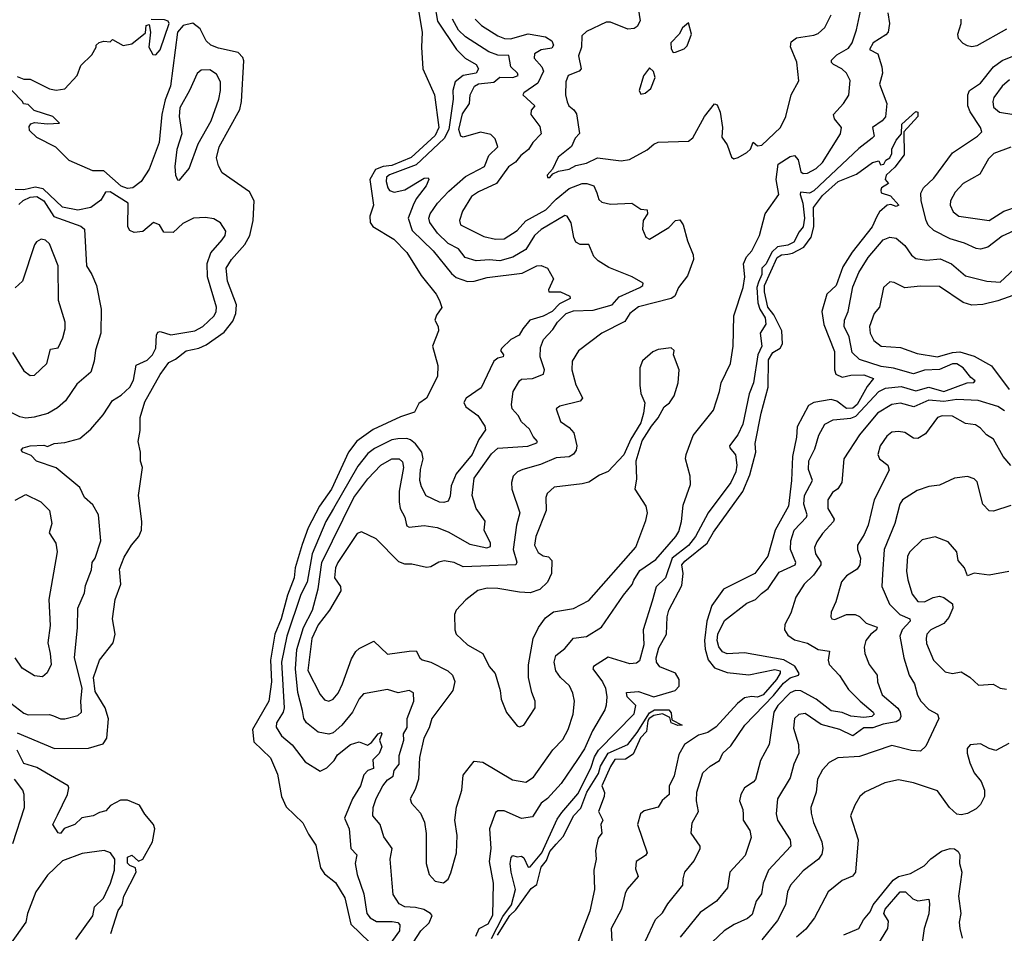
# Model space of a CAD drawing. Extents: x 1245432 to 1420865, y 606325 to 671314.
# Tile 245 of 256: x 1369147 to 1373694, y 628103 to 632322. Entities that reach past the tile are written whole.
import ezdxf

# ---------------------------------------------------------------- set-up
doc = ezdxf.new("R2010")
doc.units = 0

msp = doc.modelspace()

# ---------------------------------------------------------------- linework, layer by layer
at = {"layer": '0CON20XD'}
for points in [[(1371062.8, 632395), (1371075.9, 632315), (1371164, 632184), (1371203.8, 632143.8), (1371255.5, 632115.5), (1371266.3, 632095), (1371255.3, 632075), (1371195.1, 632064.9), (1371158.1, 632035), (1371147.3, 631995), (1371149, 631955), (1371128, 631815), (1371106.4, 631773.6), (1370978.3, 631651.7), (1370854, 631606), (1370841.4, 631595), (1370839.4, 631575), (1370847.4, 631545), (1370855, 631533.1), (1370875.8, 631525.8), (1370925, 631537.1), (1371015, 631589.8), (1371032.7, 631592.7), (1371035.7, 631585), (1371023.7, 631555), (1370978.1, 631495), (1370964.5, 631465.5), (1370940.7, 631405), (1370959.3, 631349.3), (1371055.8, 631255), (1371140.3, 631150.3), (1371162.4, 631132.4), (1371215, 631113.8), (1371245, 631115.2), (1371305, 631132.1), (1371467.6, 631152.4), (1371535, 631185.6), (1371555, 631187.1), (1371584.3, 631174.3), (1371612, 631125), (1371589.2, 631075), (1371590, 631065), (1371645, 631065.3), (1371688, 631045), (1371689.4, 631035), (1371639.6, 631010.4), (1371606.5, 630975), (1371565, 630953.5), (1371503.3, 630935), (1371470, 630895), (1371453.6, 630865), (1371415.3, 630844.8), (1371372.9, 630805), (1371368, 630795), (1371381.5, 630775), (1371380, 630765), (1371355, 630759.5), (1371337.3, 630745), (1371320.2, 630709.8), (1371277.6, 630622.4), (1371209.5, 630575), (1371197.8, 630555), (1371207.5, 630535), (1371261.9, 630495), (1371295.6, 630445), (1371298.3, 630428.3), (1371267.1, 630382.9), (1371237.2, 630315), (1371161.9, 630225), (1371140, 630170), (1371135, 630122.5), (1371125, 630098.8), (1371105, 630092), (1371085, 630094.2), (1371024.1, 630124.1), (1371001.8, 630165), (1370994.8, 630194.8), (1370998.3, 630245), (1371010.6, 630295), (1371003.6, 630325), (1370975, 630363.6), (1370951.8, 630381.8), (1370935, 630388.4), (1370892.7, 630387.3), (1370865, 630381.3), (1370785, 630342.3), (1370755, 630318.6), (1370709.1, 630260.9), (1370595.5, 630064.5), (1370560.8, 630005), (1370498.1, 629855), (1370474.8, 629725), (1370445, 629667.9), (1370380.6, 629475), (1370356.1, 629355), (1370368.7, 629145), (1370363.3, 629125), (1370332.7, 629075), (1370331.1, 629055), (1370356.2, 629015), (1370405, 628973.3), (1370465, 628895.5), (1370535, 628852.7), (1370565, 628867.3), (1370598.7, 628901.3), (1370615, 628928.2), (1370675, 628975.5), (1370715, 628988), (1370752.8, 628972.8), (1370772.1, 628985), (1370802.3, 629025), (1370815, 629030.5), (1370819.6, 629025), (1370808.9, 628995), (1370819.7, 628965), (1370806.9, 628933.1), (1370778.1, 628905), (1370780.7, 628865), (1370754.5, 628855), (1370736.2, 628835), (1370720, 628785), (1370684.2, 628725), (1370647.2, 628635), (1370668.5, 628585), (1370675.3, 628495.3), (1370704.5, 628465), (1370696, 628425), (1370705.3, 628375), (1370735.7, 628285.7), (1370749.7, 628195), (1370765, 628175.3), (1370795, 628157.1), (1370867.3, 628157.3), (1370892.5, 628152.5), (1370902.7, 628142.7), (1370901.3, 628115), (1370836.1, 628025)], [(1372003.2, 632375), (1372012.4, 632317.6), (1371999.3, 632290.7), (1371985, 632282), (1371955, 632278.6), (1371875, 632311.5), (1371855, 632311.1), (1371765, 632267.1), (1371742.7, 632247.3), (1371741.2, 632195), (1371726.9, 632155), (1371739.5, 632095), (1371730, 632085), (1371679.4, 632065), (1371668.8, 632035), (1371668.1, 631975), (1371675, 631942.5), (1371682.9, 631925), (1371706.6, 631906.6), (1371718.1, 631888.1), (1371732.8, 631797.2), (1371712.7, 631775), (1371695, 631737.1), (1371633.2, 631686.8), (1371607.5, 631632.5), (1371583.3, 631605), (1371584.1, 631594.1), (1371595, 631593.8), (1371609.3, 631610.7), (1371635, 631622.5), (1371685, 631631.3), (1371715, 631648.9), (1371765, 631660.4), (1371815, 631684.6), (1371925, 631670.3), (1371963.1, 631676.9), (1372045, 631721.1), (1372075, 631747.8), (1372095, 631756.7), (1372235, 631761.2), (1372255, 631776.7), (1372309.2, 631875), (1372355, 631933.3), (1372368.8, 631928.8), (1372381.4, 631895), (1372393.1, 631825), (1372390.2, 631780.2), (1372414.2, 631745), (1372435, 631686.7), (1372445, 631680), (1372465, 631685.7), (1372505, 631708.6), (1372521.4, 631725), (1372535, 631756.7), (1372555, 631740), (1372575, 631742.5), (1372660.6, 631825), (1372685.8, 631875), (1372710, 631975), (1372745, 632040), (1372736.3, 632126.3), (1372706.7, 632196.7), (1372710.2, 632219.8), (1372735, 632238.5), (1372815, 632250), (1372835, 632258.1), (1372865, 632286), (1372894.6, 632345.4)], [(1372527.5, 631255), (1372563.1, 631325), (1372589.2, 631425), (1372653.1, 631515), (1372640.5, 631585), (1372650, 631655), (1372705, 631690), (1372725, 631694.5), (1372742.3, 631675), (1372755, 631619.2), (1372765, 631612.2), (1372785, 631613.5), (1372825, 631635.4), (1372855, 631662.9), (1372938.5, 631795), (1372943.1, 631825), (1372909.4, 631865), (1372905.8, 631885), (1372951.1, 631935), (1372976.3, 631973.7), (1372981.7, 632041.7), (1372965.6, 632075), (1372943.3, 632095), (1372905.3, 632115.2), (1372895.5, 632125), (1372895.5, 632135), (1372920.8, 632159.2), (1372975, 632190.9), (1372991.9, 632215), (1373011.3, 632275), (1373039.6, 632405)], [(1369135, 632060), (1369165, 632047.5), (1369195, 632047.5), (1369283.6, 632003.6), (1369315, 631997.5), (1369355, 632002.5), (1369412.5, 632065), (1369429.3, 632110.7), (1369479.3, 632160.7), (1369500, 632195), (1369500, 632205), (1369513, 632217), (1369535, 632222.5), (1369565, 632220), (1369575, 632230), (1369625, 632202.5), (1369665, 632210), (1369728.3, 632261.7), (1369730, 632295), (1369745, 632300), (1369750, 632265), (1369742.5, 632195), (1369761.7, 632161.7), (1369775, 632160), (1369795, 632182.5), (1369836.7, 632305), (1369832.5, 632315), (1369815, 632321.5), (1369753.6, 632323.6)], [(1370989.1, 632365), (1371005.4, 632265), (1371001.9, 632195), (1371007.9, 632095), (1371061.9, 631975), (1371082.9, 631825), (1371065, 631788), (1370955, 631686.1), (1370865, 631648.8), (1370825, 631644.1), (1370789.3, 631630.7), (1370763.8, 631585), (1370780, 631465), (1370764.1, 631415), (1370765, 631386.2), (1370777.3, 631367.3), (1370875, 631308.5), (1370935, 631246.4), (1371001.1, 631141.1), (1371070, 631055), (1371086.2, 631025), (1371096.4, 630993.6), (1371071.7, 630958.3), (1371063.3, 630935), (1371080, 630905), (1371081.2, 630885), (1371053.8, 630815), (1371078.6, 630725), (1371075.7, 630675), (1371026.2, 630575), (1370990.5, 630549.5), (1370969.5, 630510.5), (1370905, 630488.1), (1370779.9, 630430.1), (1370704, 630376), (1370665.2, 630325), (1370586.7, 630155), (1370531.7, 630075), (1370478.9, 629975), (1370450.9, 629899.1), (1370418.8, 629791.2), (1370413.7, 629745), (1370383.9, 629665), (1370354.9, 629555), (1370325.1, 629484.9), (1370305.5, 629365), (1370309.7, 629265), (1370297.1, 629175), (1370222.5, 629045), (1370228.2, 628988.2), (1370305, 628914.3), (1370337.5, 628837.5), (1370355.5, 628735.5), (1370377.3, 628687.3), (1370455, 628613.3), (1370480.6, 628560.6), (1370515, 628510), (1370535.6, 628405), (1370555, 628378.1), (1370605, 628337.3), (1370647.6, 628267.6), (1370676.5, 628145), (1370762.7, 628062.7)], [(1370866.6, 628335), (1370857.5, 628445), (1370866.5, 628495), (1370828.9, 628548.9), (1370811.3, 628605), (1370777.9, 628645), (1370779.7, 628685), (1370793.7, 628726.3), (1370824.2, 628785), (1370845, 628812.4), (1370871.3, 628828.7), (1370876.6, 628855), (1370900, 628885), (1370899.1, 628925), (1370920.3, 628995), (1370919.1, 629025), (1370935.9, 629054.1), (1370936.7, 629095), (1370967.3, 629175), (1370965, 629214), (1370945, 629224.5), (1370895, 629213.6), (1370845, 629228.8), (1370735, 629208.5), (1370713.8, 629186.2), (1370683, 629125), (1370635, 629064.7), (1370595, 629029.3), (1370575, 629022.2), (1370525, 629031.5), (1370470.9, 629075), (1370459.1, 629095), (1370452.1, 629132.1), (1370431, 629215), (1370420.6, 629325), (1370426.8, 629413.2), (1370457, 629515), (1370498.8, 629595), (1370525.7, 629694.3), (1370541.4, 629815), (1370690.5, 630115), (1370755, 630201.2), (1370815, 630265.8), (1370865, 630294.1), (1370900, 630295), (1370915, 630280), (1370919.4, 630255), (1370900, 630145), (1370898.8, 630095), (1370904.2, 630065), (1370924.7, 630025), (1370931.3, 629995), (1370935, 629984.4), (1370945, 629979.5), (1371015, 629986.9), (1371075, 629976.9), (1371125, 629957.6), (1371225, 629901), (1371303.9, 629883.9), (1371320.8, 629889.2), (1371320.4, 629905), (1371291.8, 629965), (1371296.4, 630006.4), (1371255.3, 630065.3), (1371236.9, 630125), (1371245.3, 630205), (1371325, 630316.7), (1371355, 630344.2), (1371492.9, 630352.9), (1371535, 630368.8), (1371537.8, 630375), (1371518, 630398), (1371501.9, 630431.9), (1371463.8, 630465), (1371448.8, 630495), (1371421.5, 630525), (1371417.5, 630545), (1371426.6, 630605), (1371455.6, 630655), (1371465, 630662.1), (1371515, 630665.3), (1371566.7, 630685), (1371570, 630705), (1371550.4, 630765), (1371551.7, 630808.3), (1371566.2, 630845), (1371608.8, 630891.2), (1371630.3, 630925), (1371671.4, 630965), (1371705, 630977.9), (1371795, 630980.7), (1371883.8, 631006.2), (1371915, 631041.9), (1372010.6, 631085), (1372024.4, 631095), (1372025.7, 631105), (1371975.2, 631135.2), (1371867.2, 631177.2), (1371818, 631208), (1371798.8, 631228.8), (1371775, 631284.3), (1371735, 631284.4), (1371715.8, 631295), (1371706, 631316), (1371693.6, 631383.6), (1371675, 631414.2), (1371665, 631417.5), (1371555, 631353.7), (1371524.7, 631325), (1371485, 631261.6), (1371425, 631225.2), (1371365, 631208.7), (1371315, 631212.9), (1371255, 631208), (1371204.1, 631224.1), (1371173.4, 631263.4), (1371125, 631288.8), (1371076, 631336), (1371041.2, 631385), (1371036.5, 631405), (1371043.1, 631425), (1371077.1, 631475), (1371129.1, 631530.9), (1371205, 631598.6), (1371293.1, 631645), (1371313.5, 631695), (1371354.5, 631735), (1371342.6, 631772.6), (1371322.2, 631792.2), (1371275, 631802.4), (1371195, 631779.5), (1371184, 631784), (1371174.5, 631814.5), (1371192, 631888), (1371223.5, 631935), (1371227.1, 631975), (1371246.6, 632015), (1371265, 632025.7), (1371336.5, 632033.5), (1371365, 632056.3), (1371425, 632055.3), (1371449.1, 632065), (1371446.2, 632075), (1371415.2, 632105.2), (1371406.2, 632156.2), (1371355, 632159.1), (1371314, 632174), (1371205, 632242.3), (1371174, 632274), (1371145, 632323.9)], [(1371250.8, 632325), (1371279.1, 632295), (1371355, 632248.4), (1371385.6, 632235.6), (1371413.5, 632233.5), (1371495, 632256.7), (1371575, 632243.3), (1371603.8, 632225), (1371612.9, 632205), (1371605, 632190), (1371555, 632182.6), (1371523.9, 632165), (1371523.2, 632145), (1371558, 632105), (1371565.8, 632085), (1371540.3, 632029.7), (1371474.5, 631985), (1371470, 631975), (1371526.2, 631925), (1371509.5, 631905), (1371507.3, 631885), (1371548.7, 631828.7), (1371555.3, 631794.7), (1371517.2, 631755), (1371496.7, 631723.3), (1371461.8, 631695), (1371436.1, 631663.9), (1371405, 631642.1), (1371348.5, 631565), (1371265, 631527.5), (1371233.9, 631505), (1371191.7, 631438.3), (1371178.5, 631395), (1371182.3, 631375), (1371290.6, 631320.6), (1371345, 631308.4), (1371385, 631309.7), (1371445, 631349.4), (1371485, 631392.7), (1371576.4, 631443.6), (1371625, 631493.9), (1371685, 631542.6), (1371745, 631565.9), (1371765.5, 631565.5), (1371798.5, 631555), (1371812.8, 631522.8), (1371821.7, 631491.7), (1371835, 631479.2), (1371875, 631471.1), (1371974.2, 631474.2), (1372015, 631447.8), (1372045, 631443.8), (1372046.2, 631425), (1372025.7, 631395), (1372022.5, 631355), (1372038.3, 631318.3), (1372055, 631308), (1372145, 631362.2), (1372175.3, 631394.7), (1372195, 631398.1), (1372211.8, 631375), (1372230.5, 631300.5), (1372256.8, 631236.8), (1372258.9, 631215), (1372230.3, 631139.8), (1372189.6, 631085), (1372173.1, 631045), (1372155, 631035.4), (1372005, 630996.9), (1371964.5, 630965.5), (1371941.7, 630928.3), (1371834.7, 630875.3), (1371727.6, 630792.4), (1371698.1, 630745), (1371696.9, 630705), (1371715, 630636.7), (1371735, 630598), (1371745.5, 630575), (1371735, 630561.1), (1371641.8, 630538.2), (1371624, 630525), (1371645, 630466.2), (1371685, 630439.4), (1371705.4, 630415), (1371719.2, 630355), (1371716.2, 630335), (1371704.2, 630315.8), (1371685, 630304), (1371625, 630299.3), (1371551.9, 630268.1), (1371471.2, 630245), (1371446.4, 630233.6), (1371425.7, 630214.3), (1371417.5, 630185), (1371420, 630155), (1371457.3, 630045), (1371441.7, 629988.3), (1371425.3, 629875), (1371443.3, 629816.7), (1371438.1, 629805), (1371195, 629795.4), (1371153.8, 629815), (1371106.7, 629823.3), (1371082.9, 629817.1), (1371045, 629795.7), (1371025, 629792.9), (1370958.3, 629808.3), (1370925, 629808.2), (1370898.3, 629818.3), (1370793.3, 629925), (1370725, 629956.7), (1370705, 629948.8), (1370615.5, 629815), (1370605, 629790.8), (1370600.4, 629745), (1370628.9, 629705), (1370630.4, 629685), (1370577, 629595), (1370525, 629527.7), (1370496, 629465), (1370476.7, 629316.7), (1370535, 629206.7), (1370555, 629180.8), (1370575, 629175.6), (1370595, 629184.4), (1370617.1, 629212.9), (1370638.2, 629255), (1370679.2, 629370.8), (1370699.1, 629405), (1370715, 629419.1), (1370782.7, 629452.7), (1370845, 629391.9), (1370945, 629406.8), (1370978.4, 629408.4), (1370994.5, 629375), (1371005, 629366.5), (1371045.3, 629355.3), (1371124, 629315), (1371145.6, 629295), (1371156.4, 629266.4), (1371146.9, 629225), (1371049.7, 629095), (1371037.3, 629052.7), (1371013.8, 629005), (1370993.4, 628915), (1370988.4, 628815), (1370973.3, 628766.7), (1370950.8, 628725), (1370955.8, 628705), (1370997.6, 628657.6), (1371016.6, 628616.6), (1371024.6, 628564.6), (1371024.5, 628425), (1371038, 628375), (1371065, 628344), (1371103.9, 628336.1), (1371125, 628353.3), (1371137.3, 628382.7), (1371164.6, 628475.4), (1371167.7, 628555), (1371156.5, 628625), (1371164.6, 628685.4), (1371176.4, 628723.6), (1371188.5, 628765), (1371195, 628834), (1371245, 628897.5), (1371285, 628893.5), (1371422.2, 628812.2), (1371485, 628801.5), (1371519.1, 628825), (1371609.5, 628950.5), (1371655, 628997.8), (1371679.7, 629045), (1371703.5, 629115), (1371709.7, 629175), (1371701.6, 629211.6), (1371686.6, 629246.6), (1371644.5, 629284.5), (1371622.2, 629315), (1371615.9, 629355), (1371623.2, 629386.8), (1371665, 629417.9), (1371705, 629466.2), (1371765, 629473.2), (1371833.3, 629516.7), (1371934.7, 629665), (1371975, 629713.6), (1371983.8, 629733.8), (1372011.1, 629778.9), (1372085, 629828.8), (1372177.4, 629935), (1372191.2, 629958.8), (1372203.8, 630005), (1372210.3, 630079.7), (1372245.4, 630175.4), (1372244, 630215), (1372221.1, 630295), (1372224.4, 630315), (1372257.2, 630402.8), (1372351.7, 630518.3), (1372379.6, 630605), (1372386.1, 630645), (1372430, 630735), (1372442.7, 630815), (1372444.5, 630955), (1372488.2, 631085), (1372495.4, 631135), (1372489.7, 631195), (1372503, 631227), (1372527.5, 631255)], [(1373155.7, 632354.3), (1373164.7, 632305), (1373157.5, 632265), (1373147.7, 632252.3), (1373088.3, 632215), (1373071.1, 632185), (1373110.4, 632165), (1373129.4, 632105), (1373131.1, 632075), (1373117.9, 632025), (1373151.3, 631935), (1373146.2, 631873.8), (1373130.8, 631855), (1373085.4, 631825), (1373092.5, 631785), (1373084.2, 631775), (1373022, 631728), (1372815, 631531.9), (1372795, 631521.2), (1372753.7, 631526.3), (1372750.9, 631515), (1372763.2, 631475), (1372771, 631405), (1372765.1, 631365), (1372746.9, 631343.1), (1372722.4, 631295), (1372695, 631281.5), (1372647.2, 631272.8), (1372620.7, 631249.3), (1372595.1, 631195), (1372573.9, 631175), (1372575.1, 631145), (1372559.1, 631110.9), (1372552, 631085), (1372555.3, 631015), (1372565.1, 630985), (1372589.7, 630945), (1372593.5, 630916.5), (1372567.2, 630875), (1372574.8, 630815), (1372555.4, 630774.6), (1372536, 630646), (1372516.2, 630595), (1372486.1, 630455), (1372463.3, 630405), (1372424.7, 630355), (1372426.2, 630345), (1372452.9, 630312.9), (1372458.6, 630265), (1372454.7, 630235), (1372430.9, 630185), (1372325.8, 630044.2), (1372267.8, 629935), (1372235, 629893.5), (1372160.5, 629835), (1372128.9, 629745), (1372086.7, 629703.3), (1372067.4, 629637.4), (1372026.8, 629505), (1372029.7, 629435), (1372008.8, 629361.2), (1371995, 629351.4), (1371965, 629348.1), (1371865, 629377.7), (1371796.5, 629335), (1371793.8, 629325), (1371837.8, 629265), (1371851.9, 629235), (1371858.4, 629195), (1371855, 629156.7), (1371848.9, 629135), (1371792.1, 629037.9), (1371754.7, 628955), (1371723.7, 628906.3), (1371647.7, 628795), (1371584, 628726), (1371555, 628703.8), (1371515, 628640.6), (1371465, 628633.3), (1371385, 628669.2), (1371355, 628668.9), (1371345, 628661.4), (1371316.4, 628585), (1371322.9, 628495), (1371314.7, 628435), (1371333.1, 628335), (1371330.8, 628185), (1371309.1, 628145), (1371266.8, 628123.2), (1371251.9, 628088.1)], [(1373705, 632278.7), (1373567.9, 632202.1), (1373545, 632197.4), (1373525, 632201.1), (1373505, 632211.8), (1373482.4, 632235), (1373480.2, 632255), (1373494.9, 632305), (1373494.5, 632325)], [(1369135, 629029.4), (1369307.4, 628957.4), (1369465, 628958.3), (1369532.3, 628977.7), (1369549.1, 629005), (1369556.3, 629093.7), (1369541.1, 629145), (1369495, 629219.2), (1369486.7, 629285), (1369514.8, 629365.2), (1369578.8, 629445), (1369588.2, 629485), (1369574.7, 629555), (1369587.2, 629645), (1369613.3, 629715), (1369607.3, 629785), (1369629.2, 629840.8), (1369662.5, 629895), (1369696.7, 629935), (1369708.9, 629965), (1369710, 630005), (1369695.8, 630125), (1369713.3, 630255), (1369703.9, 630283.9), (1369703.8, 630325), (1369693.3, 630375), (1369702.5, 630425), (1369703.5, 630485), (1369725, 630557.5), (1369795, 630684.5), (1369835, 630738.7), (1369866.1, 630753.9), (1369915, 630792.7), (1369974.1, 630805.9), (1370008.5, 630821.5), (1370091.2, 630878.8), (1370130.5, 630929.5), (1370144.8, 630965), (1370147.8, 631005), (1370106.2, 631115), (1370100.9, 631175), (1370125.6, 631215), (1370186.6, 631283.4), (1370209.2, 631325), (1370224.8, 631395), (1370229.7, 631485), (1370207.3, 631527.3), (1370082.5, 631615), (1370065, 631646.7), (1370055.6, 631685), (1370068.2, 631735), (1370162.7, 631907.3), (1370170.8, 631945), (1370182.2, 632132.2), (1370177.7, 632147.7), (1370155, 632170.6), (1370065, 632190), (1370028.8, 632205), (1370008, 632225), (1369979.7, 632279.7), (1369945.6, 632305.6), (1369901.9, 632295), (1369875.4, 632265), (1369842.9, 632015), (1369818.6, 631951.4), (1369803.5, 631885), (1369791.5, 631755), (1369745, 631631.2), (1369707.5, 631575), (1369668.6, 631545), (1369645, 631542), (1369615, 631553.8), (1369535, 631624), (1369484.2, 631624.2), (1369375, 631672.5), (1369313, 631733), (1369225, 631777.5), (1369191.2, 631811.2), (1369190.9, 631829.1), (1369198.3, 631841.7), (1369215, 631846.9), (1369275, 631840.8), (1369330, 631845), (1369300, 631875), (1369213.3, 631903.3), (1369185, 631930), (1369163.9, 631933.9), (1369160, 631945)], [(1372165, 632170), (1372175, 632172.5), (1372215, 632188), (1372229.1, 632200.9), (1372248.8, 632255), (1372235, 632307.5), (1372207.5, 632285), (1372193.3, 632255), (1372153.8, 632215), (1372155, 632187.5), (1372165, 632170)], [(1373755, 631354.4), (1373685, 631322.1), (1373618.1, 631271.9), (1373585, 631263.2), (1373565, 631265.3), (1373510.6, 631290.6), (1373445, 631310.5), (1373368.2, 631348.2), (1373342.6, 631372.6), (1373332.8, 631395), (1373310.7, 631485), (1373309.4, 631520.6), (1373320.9, 631545), (1373369.4, 631590.6), (1373455, 631707.3), (1373570.5, 631785), (1373591.1, 631805), (1373584.6, 631825), (1373536.2, 631896.2), (1373525.3, 631925), (1373525.3, 631975), (1373533.2, 631995), (1373585, 632028.5), (1373644.9, 632105.1), (1373685, 632133.7), (1373764.4, 632165.6)], [(1372015, 631978), (1372035, 631982.9), (1372062, 632005), (1372081.2, 632055), (1372073.6, 632083.6), (1372055, 632100), (1372027.3, 632062.7), (1372007.1, 631995), (1372015, 631978)], [(1369885, 631581.2), (1369928.6, 631635), (1369971.6, 631748.4), (1370030.3, 631855), (1370065.8, 631955), (1370074.7, 631995), (1370073.4, 632035), (1370055, 632070.9), (1370025, 632091.1), (1369985, 632088.5), (1369966.5, 632073.5), (1369931.4, 631995), (1369886, 631915), (1369883.7, 631875), (1369895.9, 631795), (1369872.5, 631722.5), (1369863.8, 631645), (1369865.8, 631605), (1369875, 631583.3), (1369885, 631581.2)], [(1373718.9, 632045), (1373683.8, 632015), (1373646.7, 631963.2), (1373640.7, 631945), (1373645, 631918), (1373672.9, 631895), (1373795, 631875.3)], [(1369160, 631945), (1369110, 631995)], [(1371325, 628079.9), (1371378.8, 628181.2), (1371417.5, 628235), (1371437.2, 628305), (1371416.7, 628385), (1371412, 628425), (1371416.9, 628453.1), (1371425, 628463.3), (1371445, 628456.6), (1371465, 628460), (1371475, 628451.1), (1371495, 628409.2), (1371505, 628409.6), (1371558.4, 628475), (1371629.5, 628630.5), (1371651.2, 628661.2), (1371725, 628747.6), (1371784.7, 628865.3), (1371801.3, 628918.7), (1371820.4, 628949.6), (1371985, 629116.7), (1371992.8, 629155), (1371951.7, 629195), (1371948.9, 629215), (1372005, 629219.9), (1372075, 629195.3), (1372174.8, 629225.2), (1372192.8, 629245), (1372192.7, 629275), (1372176, 629305), (1372103.4, 629333.4), (1372088.5, 629355), (1372085.6, 629375), (1372098.1, 629421.9), (1372134.3, 629485), (1372137, 629565), (1372144.3, 629595), (1372205, 629709.4), (1372210.4, 629765), (1372205.6, 629805), (1372218.4, 629821.6), (1372322.2, 629905), (1372351.2, 629955), (1372487.2, 630142.8), (1372519.5, 630220.5), (1372546, 630325), (1372543.8, 630365), (1372570.8, 630505), (1372603, 630625), (1372605, 630751.4), (1372624.8, 630785), (1372658.9, 630805), (1372669.6, 630825), (1372666.7, 630885), (1372629.4, 630959.4), (1372602.3, 630995), (1372587.2, 631065), (1372586.7, 631095), (1372645, 631223.4), (1372665, 631236), (1372695, 631239.1), (1372716.3, 631243.7), (1372768.2, 631271.8), (1372801.8, 631318.2), (1372814.2, 631365.8), (1372813.5, 631455), (1372855, 631510), (1372927.5, 631575), (1373011.4, 631608.6), (1373085, 631662.5), (1373115, 631670), (1373122.5, 631652.5), (1373137.5, 631655), (1373146.7, 631673.3), (1373165.8, 631685), (1373175.5, 631704.5), (1373175.6, 631725), (1373194.4, 631765.6), (1373220, 631795), (1373220.3, 631839.7), (1373285, 631898.6), (1373295.3, 631895.3), (1373294.4, 631875), (1373230, 631805), (1373232.1, 631697.9), (1373189.2, 631640.8), (1373149.2, 631605), (1373144.2, 631585), (1373160, 631565), (1373127.5, 631545), (1373123.8, 631535), (1373125, 631523.3), (1373168.9, 631508.9), (1373207.5, 631465), (1373195, 631459.2), (1373169.5, 631469.5), (1373153.8, 631465), (1373117.5, 631435), (1373106.1, 631413.9), (1373084, 631365), (1372991.7, 631248.3), (1372949.2, 631180.9), (1372917.1, 631095), (1372874.8, 631055.2), (1372852, 630975), (1372861.3, 630915), (1372909.4, 630789.4), (1372909.3, 630705), (1372916.4, 630685), (1372945, 630670.7), (1372985, 630680.2), (1373045, 630681.7), (1373090.7, 630665), (1373061.3, 630628.7), (1373015.4, 630545), (1372995, 630527.7), (1372965, 630527), (1372920.6, 630560.6), (1372895, 630567.8), (1372815, 630555.2), (1372789.9, 630540.1), (1372737.4, 630442.6), (1372734.2, 630395), (1372715.7, 630305.7), (1372711.6, 630195), (1372697.8, 630075), (1372636.6, 629965), (1372602.4, 629845), (1372541.6, 629765), (1372398, 629692), (1372343.4, 629616.6), (1372320.2, 629545), (1372310.1, 629455), (1372312, 629415), (1372326.4, 629366.4), (1372355, 629329), (1372415, 629307.5), (1372515, 629296.6), (1372635, 629321.6), (1372659.2, 629315), (1372659.4, 629305), (1372641.5, 629275), (1372580.9, 629205), (1372555, 629194.5), (1372526.5, 629196.5), (1372495, 629190.2), (1372461.5, 629165), (1372363.3, 629056.7), (1372325, 629031.3), (1372281.9, 629018.1), (1372216.9, 628975), (1372191.1, 628928.9), (1372169.4, 628830.6), (1372147, 628783), (1372146.4, 628745), (1372113.8, 628716.2), (1372095, 628685.6), (1372030.7, 628669.3), (1372013.3, 628655), (1372000, 628605), (1372044.5, 628475), (1372037, 628463), (1371994.3, 628435), (1371991.2, 628401.2), (1372003.8, 628365), (1371952.7, 628307.3), (1371942.9, 628287.1), (1371926.8, 628215), (1371878.2, 628125), (1371881.8, 628065)], [(1373725, 631732.9), (1373645.7, 631704.3), (1373621, 631679), (1373581.8, 631608.2), (1373505, 631565.4), (1373466.8, 631525), (1373446.1, 631485), (1373444.6, 631465), (1373457.9, 631435), (1373484.3, 631415), (1373625, 631395.4), (1373692.1, 631437.9), (1373765, 631461.9)], [(1369141.9, 631468.1), (1369163.3, 631486.7), (1369195, 631502.2), (1369225, 631505.4), (1369258.2, 631485), (1369304.1, 631414.1), (1369429, 631369), (1369445.6, 631355), (1369455.4, 631185), (1369480.4, 631145), (1369501.5, 631095), (1369522.2, 630985), (1369521.2, 630875), (1369496.7, 630796.7), (1369491.1, 630745), (1369475.6, 630695), (1369411.1, 630638.9), (1369358.6, 630561.4), (1369320.9, 630529.1), (1369275.9, 630504.1), (1369213.4, 630486.6), (1369175, 630481.8), (1369147.8, 630487.8), (1369101.2, 630511.2)], [(1369105, 629166.4), (1369165, 629120.4), (1369185, 629112.7), (1369285, 629113.5), (1369302.5, 629107.5), (1369335, 629093.6), (1369355, 629093.6), (1369415, 629109.1), (1369431.8, 629125), (1369428.2, 629175), (1369435.2, 629234.8), (1369399.3, 629375), (1369413.5, 629515), (1369415.4, 629605), (1369445.5, 629675), (1369450.3, 629709.7), (1369478, 629782), (1369480.9, 629815), (1369495.4, 629835), (1369521.2, 629915), (1369510.9, 630035), (1369485, 630081.2), (1369446.1, 630116.1), (1369425, 630161.4), (1369315, 630252.5), (1369223.7, 630283.7), (1369200.1, 630310.1), (1369161.8, 630325), (1369152.7, 630335), (1369161.9, 630345), (1369195, 630353.9), (1369257.3, 630357.3), (1369275, 630351.2), (1369305.3, 630364.7), (1369355, 630369.7), (1369425, 630388.9), (1369475, 630431.1), (1369532.2, 630497.8), (1369575, 630564.4), (1369615, 630588.5), (1369655.2, 630624.8), (1369671.9, 630658.1), (1369685, 630727.3), (1369735, 630749.7), (1369759.5, 630775), (1369775, 630806), (1369778.4, 630865), (1369785, 630879.2), (1369795, 630882.4), (1369845, 630866.4), (1369955, 630885.9), (1369992.7, 630905), (1370045.4, 630955), (1370054.6, 630975), (1370055.3, 630995), (1370014.5, 631135), (1370013.1, 631196.9), (1370029.2, 631245), (1370082.3, 631305), (1370095.4, 631325), (1370099.4, 631345), (1370074.5, 631384.5), (1370043.2, 631403.2), (1370005, 631409.4), (1369950, 631405), (1369899.4, 631380.6), (1369855, 631340), (1369811.7, 631341.7), (1369792.5, 631375), (1369765, 631386.2), (1369715, 631344.2), (1369675, 631339.2), (1369655, 631349.2), (1369646.5, 631365), (1369647.5, 631475), (1369565, 631527.9), (1369543.5, 631526.5), (1369521.3, 631488.7), (1369475.1, 631454.9), (1369415, 631443.3), (1369345, 631455.8), (1369255, 631541), (1369218.8, 631548.8), (1369165, 631536.7), (1369125, 631537.8)], [(1369113.1, 630785), (1369165, 630700.8), (1369195, 630679.2), (1369215, 630681.4), (1369272.2, 630735), (1369288.8, 630801.2), (1369325, 630806.7), (1369346.2, 630853.8), (1369355.9, 630894.1), (1369355.9, 630925), (1369326.2, 631025), (1369324.5, 631185), (1369285, 631286.7), (1369265, 631304), (1369245, 631308.8), (1369224.1, 631295.9), (1369215, 631282.5), (1369159.3, 631115), (1369125, 631084.7)], [(1372035.3, 628065), (1372083, 628167), (1372115, 628197.9), (1372140.4, 628239.6), (1372210, 628325), (1372210.5, 628355), (1372219.4, 628385), (1372262, 628438), (1372289.2, 628495), (1372289.2, 628505), (1372247.8, 628565), (1372252.7, 628612.7), (1372281.8, 628665), (1372273.1, 628715), (1372273.4, 628755), (1372301.5, 628845), (1372335, 628874.4), (1372378.8, 628901.2), (1372394.7, 628935.3), (1372431.7, 628968.3), (1372495.4, 629065), (1372629, 629201), (1372675, 629258.9), (1372705, 629282.7), (1372744.3, 629295), (1372747.5, 629302.5), (1372727.1, 629337.1), (1372676.4, 629366.4), (1372495, 629398.8), (1372415, 629393.5), (1372392.9, 629402.9), (1372376, 629426), (1372368.5, 629455), (1372371.8, 629485), (1372402.3, 629547.7), (1372505, 629627.1), (1372544.7, 629645.3), (1372572.3, 629672.3), (1372604.4, 629695), (1372655, 629770.4), (1372728.8, 629805), (1372731.3, 629815), (1372707.4, 629875), (1372708.6, 629915), (1372724.5, 629965.5), (1372780.8, 630025), (1372783.2, 630035), (1372768.5, 630085), (1372771.3, 630125), (1372808.1, 630195), (1372790.3, 630245), (1372791.6, 630285), (1372819.3, 630340.7), (1372837, 630403), (1372865, 630454), (1372903.3, 630475), (1372985, 630481.7), (1373008.6, 630491.4), (1373115.1, 630604.9), (1373145, 630621.4), (1373218, 630628), (1373285, 630607.8), (1373345, 630624.8), (1373415, 630605.8), (1373522.5, 630645), (1373553.3, 630646.7), (1373560, 630655), (1373540.4, 630670.4), (1373505, 630715.3), (1373475, 630733.2), (1373455, 630732.5), (1373395, 630706.2), (1373325, 630704.3), (1373275, 630686.9), (1373182.8, 630712.8), (1373125, 630720.2), (1373025, 630753), (1372991.4, 630785), (1372977.5, 630857.5), (1372954.1, 630905), (1372956, 630935), (1372972.8, 630975), (1372995, 631088), (1373023, 631155), (1373065.7, 631224.3), (1373135, 631305.2), (1373165, 631318.4), (1373195, 631313.3), (1373235, 631278.8), (1373266.2, 631235), (1373285, 631219.8), (1373335, 631212.1), (1373397.6, 631217.6), (1373451.1, 631195), (1373515, 631139.1), (1373614.3, 631114.3), (1373675, 631110), (1373740, 631170)], [(1373780.8, 631065), (1373665, 631023.6), (1373595, 631006.9), (1373545, 631004.6), (1373505, 631016), (1373395, 631089.5), (1373305, 631092), (1373235, 631083.6), (1373185, 631108.9), (1373165, 631111.1), (1373136.7, 631085), (1373118, 630995), (1373094, 630965), (1373072, 630905), (1373075.4, 630875), (1373091.3, 630841.3), (1373125, 630814.2), (1373215, 630808.2), (1373291.2, 630781.2), (1373385, 630765.3), (1373455, 630786), (1373488.7, 630788.6), (1373555, 630767.9), (1373635, 630724), (1373716.2, 630615)], [(1371455, 629056.2), (1371475, 629064), (1371526.9, 629145), (1371527.5, 629175), (1371511.5, 629215), (1371496.7, 629285), (1371497.2, 629342.8), (1371517.8, 629465), (1371542.5, 629515), (1371575, 629560), (1371612.6, 629587.4), (1371705, 629602.7), (1371775, 629640.5), (1371992.9, 629887.1), (1372039.2, 630009.2), (1372045.6, 630045), (1372039.4, 630075), (1371990, 630155), (1371997.3, 630202.7), (1371994.6, 630285), (1372021.8, 630378.2), (1372064.4, 630445.6), (1372095, 630483.8), (1372124, 630535), (1372147.6, 630552.4), (1372170, 630585), (1372188, 630645), (1372192, 630705), (1372166.7, 630775), (1372168.8, 630795), (1372155, 630806.2), (1372095, 630799.2), (1372071.1, 630788.9), (1372023.8, 630746.2), (1372011.1, 630715), (1372010.8, 630635), (1372015.8, 630595.8), (1372033.6, 630553.6), (1372028.1, 630505), (1372015, 630460), (1371970, 630385), (1371937.1, 630312.9), (1371864.6, 630235.4), (1371825, 630219.1), (1371775, 630187.2), (1371745, 630178.2), (1371615, 630163.8), (1371582.3, 630135), (1371577.3, 630115), (1371578.7, 630055), (1371531.2, 629935), (1371524.7, 629895), (1371541.5, 629861.5), (1371565, 629846.2), (1371588.6, 629841.4), (1371604.5, 629825), (1371602.5, 629765), (1371584.5, 629725), (1371549.2, 629690.8), (1371504, 629676), (1371455, 629678.2), (1371355.4, 629695.4), (1371305, 629696.6), (1371263.2, 629686.8), (1371207.4, 629642.6), (1371163.1, 629595), (1371155.6, 629575), (1371156.9, 629505), (1371163.1, 629485), (1371215, 629435.5), (1371285.7, 629395), (1371314.5, 629335), (1371342.3, 629302.3), (1371365.8, 629225), (1371370.8, 629185), (1371395, 629123.3), (1371445, 629062), (1371455, 629056.2)], [(1373695, 630516.2), (1373665, 630535.8), (1373574.1, 630564.1), (1373475, 630567.9), (1373415, 630559.1), (1373345, 630565.7), (1373275.8, 630534.2), (1373215, 630550.8), (1373175, 630545.3), (1373108.8, 630505), (1373025.3, 630405), (1372953.8, 630295), (1372943.5, 630185), (1372925, 630156.5), (1372900.9, 630139.1), (1372879.5, 630105), (1372879.5, 630065), (1372908.1, 630015), (1372905.6, 630005), (1372855, 629950), (1372828.4, 629911.6), (1372817.8, 629885), (1372821.8, 629855), (1372847.1, 629817.1), (1372847.6, 629805), (1372813.4, 629756.6), (1372769.6, 629715), (1372732.1, 629655), (1372707.6, 629582.4), (1372680.3, 629529.7), (1372678.6, 629505), (1372695, 629480), (1372725, 629458.2), (1372785, 629443.1), (1372834.3, 629414.3), (1372886.3, 629406.3), (1372881.5, 629365), (1372885.6, 629345), (1372933.4, 629293.4), (1372975, 629229.6), (1373028.4, 629175), (1373088.8, 629125), (1373092.9, 629115), (1373082, 629105), (1373045, 629100), (1372985.9, 629105.9), (1372945, 629122.4), (1372895, 629130), (1372824.7, 629185), (1372755, 629223.7), (1372730, 629225), (1372705, 629213.9), (1372648.3, 629155), (1372629.3, 629125), (1372607.8, 628975), (1372568.5, 628901.5), (1372545, 628814.2), (1372535, 628800.5), (1372494.7, 628775.2), (1372476.9, 628745), (1372471.5, 628715), (1372486.4, 628675), (1372488.3, 628651.7)], [(1373725, 630263.1), (1373688.7, 630305), (1373644.7, 630384.7), (1373611.5, 630405), (1373585, 630436.7), (1373560.9, 630450.9), (1373515, 630457.9), (1373455, 630491.8), (1373407.1, 630492.9), (1373385.3, 630484.7), (1373330, 630410), (1373295, 630388.1), (1373275, 630389.4), (1373235, 630415.6), (1373205, 630421.1), (1373175, 630417.3), (1373151.1, 630398.9), (1373121.1, 630355), (1373110.3, 630315), (1373118.2, 630295), (1373156.9, 630265), (1373162.2, 630242.2), (1373092.9, 630105)], [(1373725, 630078.2), (1373645, 630053.1), (1373625, 630054.3), (1373594.4, 630085), (1373568.7, 630188.7), (1373555, 630201.2), (1373525, 630212.5), (1373465, 630204.3), (1373395, 630173.1), (1373345, 630166.5), (1373291.2, 630148.8), (1373223.5, 630105), (1373211.8, 630085), (1373188.4, 629995), (1373139.7, 629875), (1373131.2, 629761.2), (1373128.2, 629705), (1373163.3, 629623.3), (1373211.8, 629575), (1373257.8, 629555), (1373259.8, 629545), (1373222.9, 629505), (1373212.5, 629475), (1373230, 629375), (1373254.6, 629295), (1373279.3, 629255), (1373293.6, 629203.6), (1373308.8, 629175), (1373345, 629136.4), (1373385.8, 629115), (1373391.5, 629095), (1373332.5, 628967.5), (1373306.7, 628945), (1373265, 628947.1), (1373175, 628970.4), (1373025, 628919.5), (1372925, 628913.1), (1372885, 628891.8), (1372855, 628857.5), (1372831.5, 628815), (1372825.3, 628754.7), (1372800, 628685), (1372802.4, 628657.6), (1372813.1, 628615), (1372852, 628525), (1372856.7, 628495), (1372850.8, 628469.1), (1372835.5, 628445), (1372765, 628392.5), (1372707.3, 628325), (1372692.5, 628295), (1372683.9, 628235), (1372647, 628163), (1372575, 628072.7)], [(1369125, 630103), (1369175, 630130), (1369244.3, 630095), (1369283.8, 630055), (1369294.6, 629995), (1369283.2, 629953.2), (1369313.6, 629905), (1369319.6, 629865), (1369280.5, 629645), (1369287.3, 629525), (1369275.9, 629445), (1369286.7, 629395), (1369291.6, 629345), (1369273.6, 629306.4), (1369252.3, 629287.7), (1369215, 629291.8), (1369157.8, 629327.8), (1369125, 629375.7)], [(1373092.9, 630105), (1373065, 629988), (1373047.5, 629945), (1373016.4, 629895), (1373015.5, 629875), (1373030.8, 629835), (1373027.1, 629805), (1373014.4, 629785), (1372966, 629754), (1372943.1, 629726.9), (1372916.3, 629633.6), (1372895, 629586.2), (1372893.2, 629565), (1372897.5, 629555), (1372911.9, 629551.9), (1372964.7, 629575.3), (1373005.3, 629575.3), (1373025, 629566.9), (1373055.7, 629535), (1373107, 629517), (1373104, 629505), (1373077.7, 629485), (1373055.4, 629455), (1373047.3, 629425), (1373050, 629395), (1373070.6, 629345), (1373106.9, 629295), (1373107.9, 629265), (1373130.7, 629205), (1373202.7, 629142.7), (1373213.7, 629125), (1373217, 629105), (1373210.5, 629089.5), (1373195, 629079.2), (1373135, 629069.6), (1373087.4, 629052.6), (1373045, 629051.7), (1372995, 629015.2), (1372933.9, 629043.9), (1372847.7, 629067.7), (1372775, 629117.7), (1372745, 629114.4), (1372725.6, 629095), (1372721.2, 629051.2), (1372743.8, 628975), (1372745.4, 628935), (1372722.3, 628885), (1372705, 628821.4), (1372647.3, 628725), (1372640, 628655), (1372646.2, 628625), (1372704.6, 628535), (1372708.2, 628505), (1372605.7, 628394.3), (1372580.4, 628335), (1372572.3, 628285), (1372547.8, 628252.3), (1372529.6, 628190.4), (1372507.7, 628172.3), (1372446.1, 628143.9), (1372401.1, 628115), (1372345, 628062.2)], [(1373715, 629773.3), (1373625, 629757.1), (1373555, 629766), (1373525, 629753.8), (1373510.9, 629790.9), (1373480.6, 629825), (1373475.5, 629865.5), (1373435, 629911.2), (1373375, 629934.2), (1373315, 629920.6), (1373258.1, 629865), (1373247.9, 629845), (1373243.2, 629775), (1373248.5, 629735), (1373268.7, 629668.7), (1373294.2, 629635), (1373325, 629634.1), (1373365, 629654.5), (1373395, 629660), (1373415, 629654.4), (1373454.4, 629624.4), (1373457.1, 629605), (1373438.3, 629561.7), (1373415, 629533.5), (1373354.4, 629505), (1373336.9, 629485), (1373333.1, 629465), (1373335, 629442), (1373367.3, 629365), (1373421.1, 629311.1), (1373455, 629302.9), (1373495, 629310.8), (1373535, 629285.8), (1373575, 629249.2), (1373643.4, 629253.4), (1373675, 629236), (1373705, 629230)], [(1371354.2, 628095), (1371410.3, 628185), (1371438.1, 628211.9), (1371509.4, 628310.6), (1371535, 628329.3), (1371555, 628408.4), (1371580.5, 628439.5), (1371595, 628480.6), (1371624.5, 628515), (1371658.1, 628551.9), (1371705, 628646.4), (1371738.8, 628681.2), (1371766.5, 628755), (1371819.3, 628840.7), (1371828.5, 628875), (1371864.8, 628935), (1371954.7, 628975), (1371998.8, 629031.2), (1372055, 629122.1), (1372078.6, 629135), (1372145.1, 629135.1), (1372155, 629121.2), (1372158.3, 629088.3), (1372205.8, 629065), (1372186.4, 629063.6), (1372156, 629075), (1372150, 629100), (1372115, 629116.2), (1372075, 629108.8), (1372054.2, 629095.8), (1372047.9, 629085), (1372042, 629035), (1372014.3, 629005.7), (1371979.8, 628930.2), (1371945, 628906.9), (1371895, 628905.4), (1371875, 628872.9), (1371836, 628785), (1371847, 628753), (1371846.2, 628735), (1371820, 628665), (1371840, 628625), (1371830, 628605), (1371835.8, 628565), (1371817.7, 628542.3), (1371806, 628485), (1371809.2, 628445), (1371798.6, 628395), (1371801.4, 628305), (1371780.7, 628205), (1371726.5, 628065)], [(1373715, 628979.2), (1373655, 628947.5), (1373625, 628956), (1373585, 628977.5), (1373536.9, 628973.1), (1373522.6, 628957.4), (1373522.5, 628935), (1373535, 628891.2), (1373555.7, 628845), (1373588, 628805), (1373602.9, 628765), (1373602.5, 628735), (1373585, 628698.8), (1373565, 628678), (1373525, 628656), (1373495, 628650), (1373475, 628653.8), (1373441.2, 628685), (1373385, 628760.8), (1373275, 628797.5), (1373205, 628812.7), (1373141.9, 628798.1), (1373050, 628755), (1373026.9, 628735), (1373004.4, 628695), (1372984.4, 628645), (1373018.9, 628535), (1373006.7, 628385), (1372993.3, 628366.7), (1372945, 628346.4), (1372880.6, 628295), (1372818.1, 628175), (1372777.1, 628122.9), (1372734.5, 628085)], [(1369567.1, 628102.9), (1369601, 628209), (1369620.5, 628235), (1369628.1, 628275), (1369683.8, 628385), (1369682, 628405), (1369655, 628415.9), (1369645, 628427.3), (1369645, 628454.6), (1369665, 628464.7), (1369695, 628437.1), (1369715.6, 628445), (1369760, 628525), (1369770.5, 628585), (1369765, 628606), (1369725, 628653.8), (1369700, 628695), (1369645, 628718.2), (1369612.4, 628717.6), (1369565.9, 628694.1), (1369545, 628669.2), (1369515, 628661.4), (1369486, 628645), (1369433.3, 628636.7), (1369402, 628605), (1369352.3, 628587.7), (1369335, 628563.8), (1369325, 628567.5), (1369300, 628605), (1369320.7, 628649.3), (1369367.5, 628745), (1369373.8, 628775), (1369370, 628785), (1369225, 628869.4), (1369165, 628888), (1369135, 628948.6)], [(1369115, 628518), (1369168, 628685), (1369166.8, 628745), (1369160.8, 628765), (1369122.5, 628815)], [(1372488.3, 628651.7), (1372488.1, 628625), (1372518.5, 628578.5), (1372524.5, 628545), (1372496.8, 628463.2), (1372427.3, 628385), (1372416.5, 628313.5), (1372365, 628251.9), (1372290.1, 628199.9), (1372197.5, 628085)], [(1369405.4, 628075), (1369485, 628184), (1369492.5, 628225), (1369534.1, 628265), (1369565.3, 628335), (1369583.8, 628395), (1369586.7, 628445), (1369566, 628475), (1369536.3, 628486.3), (1369435, 628472.3), (1369345, 628437.3), (1369275, 628371.8), (1369220.5, 628295), (1369182.3, 628195), (1369174.2, 628155), (1369103.9, 628055)], [(1372953.2, 628096.8), (1373022.2, 628125), (1373043.9, 628166.1), (1373075, 628202.5), (1373088.5, 628235), (1373181.6, 628348.4), (1373205, 628366.1), (1373260.6, 628379.4), (1373324.7, 628415.3), (1373355, 628447.3), (1373405, 628483.3), (1373445, 628495.6), (1373465, 628492.9), (1373481.4, 628481.4), (1373488.8, 628465), (1373486.7, 628425), (1373497.5, 628385), (1373482.5, 628275), (1373493.1, 628195), (1373485.7, 628154.3), (1373488.9, 628125), (1373500.3, 628080.3)], [(1370935.4, 628015), (1370998.7, 628115), (1371038.3, 628151.7), (1371051.5, 628185), (1371044.5, 628195), (1371012.9, 628212.9), (1370975, 628222.8), (1370925.7, 628225.7), (1370899.2, 628239.1), (1370872, 628282), (1370866.6, 628335)], [(1373110.7, 628049.3), (1373156.2, 628125), (1373159.1, 628159.1), (1373137.9, 628195), (1373144.1, 628215), (1373213.2, 628295), (1373237.8, 628295), (1373272.4, 628262.4), (1373295, 628253.1), (1373345, 628260.8), (1373349.2, 628239.2), (1373345, 628193.3), (1373324.2, 628125), (1373307.1, 628005)]]:
    msp.add_lwpolyline(points, dxfattribs=at)

doc.saveas('drawing.dxf')
